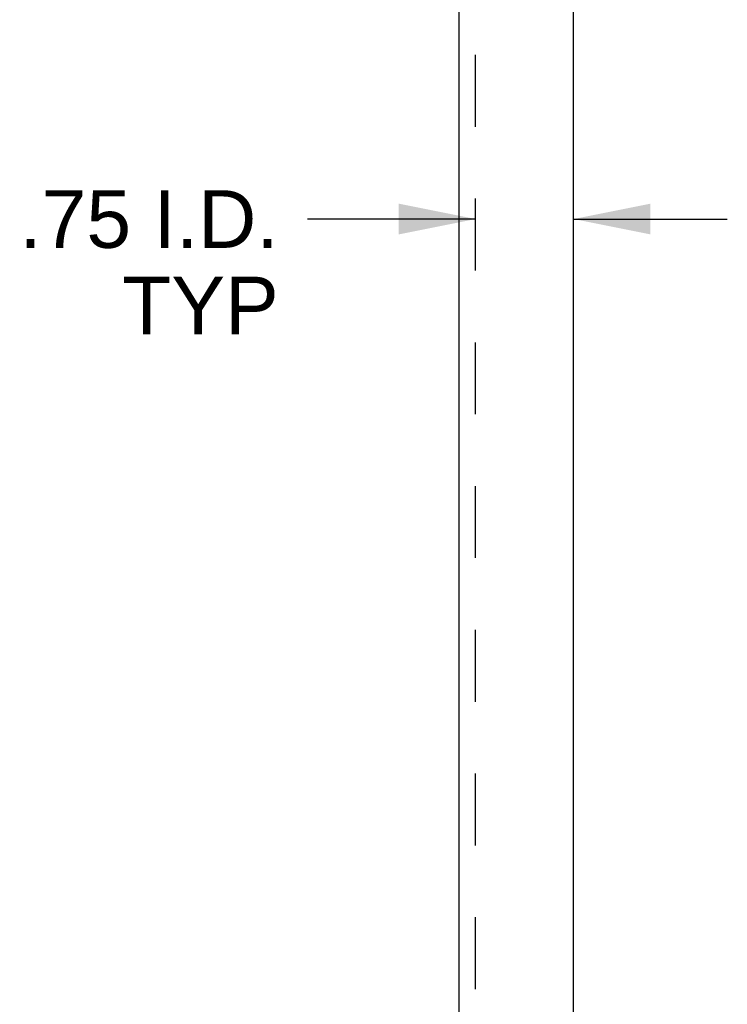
# Model space of a CAD drawing. Header units: inches. Extents: x 0 to 100, y 0 to 65.
# Tile 112 of 121: x 77.7 to 83.11, y 32.35 to 39.89. Entities that reach past the tile are written whole.
import ezdxf

# ---------------------------------------------------------------- set-up
doc = ezdxf.new("R2010")
doc.units = ezdxf.units.IN
doc.header["$LTSCALE"] = 5.5
doc.header["$MEASUREMENT"] = 0
doc.linetypes.add('HIDDEN', pattern=[0.2, 0.1, -0.1])
doc.layers.get('0').update_dxf_attribs({"linetype": 'CONTINUOUS'})
doc.layers.add('DEFAULT_2', color=8, linetype='HIDDEN')
doc.layers.add('DIMENSIONS', color=7, linetype='CONTINUOUS')
doc.styles.get("Standard").update_dxf_attribs({"font": 'arial.ttf'})
doc.dimstyles.new('DIMSTYLE_1', dxfattribs={"dimtxt": 0.441176, "dimasz": 0.588235, "dimexe": 0.09, "dimexo": 0.07, "dimgap": 0.0375, "dimtad": 0, "dimtih": 1, "dimtoh": 1, "dimzin": 4, "dimdsep": 46, "dimtxsty": 'Standard', "dimblk": '_FILLED', "dimblk1": '_FILLED', "dimblk2": '_FILLED', "dimcen": 0.09, "dimadec": 3, "dimazin": 1, "dimtfac": 1, "dimtdec": 3, "dimtofl": 0, "dimtmove": 0, "dimatfit": 3, "dimldrblk": '_FILLED', "dimfxl": 0, "dimtolj": 1, "dimtzin": 4, "dimarcsym": 0})

# ---------------------------------------------------------------- blocks, each defined once
blk = doc.blocks.new('_FILLED')
at = {"color": 0, "linetype": 'ByBlock'}
blk.add_solid([(0, 0), (-1, 0.2), (-1, -0.2)], dxfattribs=at)
blk = doc.blocks.new('*D5')
at = {"layer": 'DIMENSIONS', "color": 2, "linetype": 'Continuous'}
for p, q in [((81.1865, 38.3623), (79.9002, 38.3623)), ((81.9365, 38.3623), (83.113, 38.3623))]:
    blk.add_line(p, q, dxfattribs=at)
at = {"layer": 'DIMENSIONS', "color": 2, "linetype": 'Continuous', "xscale": 0.5882352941, "yscale": 0.5882352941, "zscale": 0.5882352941}
blk.add_blockref('_FILLED', (81.1865, 38.3623), dxfattribs=at)
at = {"layer": 'DIMENSIONS', "color": 2, "linetype": 'Continuous', "xscale": 0.5882352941, "yscale": 0.5882352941, "zscale": 0.5882352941, "rotation": 180}
blk.add_blockref('_FILLED', (81.9365, 38.3623), dxfattribs=at)
at = {"layer": 'DIMENSIONS', "color": 2, "linetype": 'Continuous', "insert": (79.6796, 38.5829), "char_height": 0.44118, "width": 1.982834, "attachment_point": 3, "line_spacing_factor": 0.9}
blk.add_mtext('.75 I.D.\\PTYP', dxfattribs=at)

msp = doc.modelspace()

# ---------------------------------------------------------------- linework, layer by layer
at = {"color": 3, "linetype": 'Continuous'}
for p, q in [((81.0615, 27.1728), (81.0615, 45.6728)), ((81.9365, 27.1728), (81.9365, 41.0166))]:
    msp.add_line(p, q, dxfattribs=at)
at = {"layer": 'DEFAULT_2', "color": 8, "linetype": 'HIDDEN'}
msp.add_line((81.1865, 7.1687), (81.1865, 45.4269), dxfattribs=at)

# ---------------------------------------------------------------- dimensions: what is measured, and where the dimension line sits
at = {"layer": 'DIMENSIONS', "color": 2, "linetype": 'Continuous'}
dim = msp.add_linear_dim(base=(81.1865, 38.3623), p1=(81.9365, 41.0166), p2=(81.1865, 45.3916), angle=180, text='<> I.D.\\PTYP', dimstyle='DIMSTYLE_1', dxfattribs=at)
dim.commit()
dim.dimension.update_dxf_attribs({"geometry": '*D5', "text_midpoint": (78.6882, 38.0315), "dimtype": 160})

doc.saveas('drawing.dxf')
